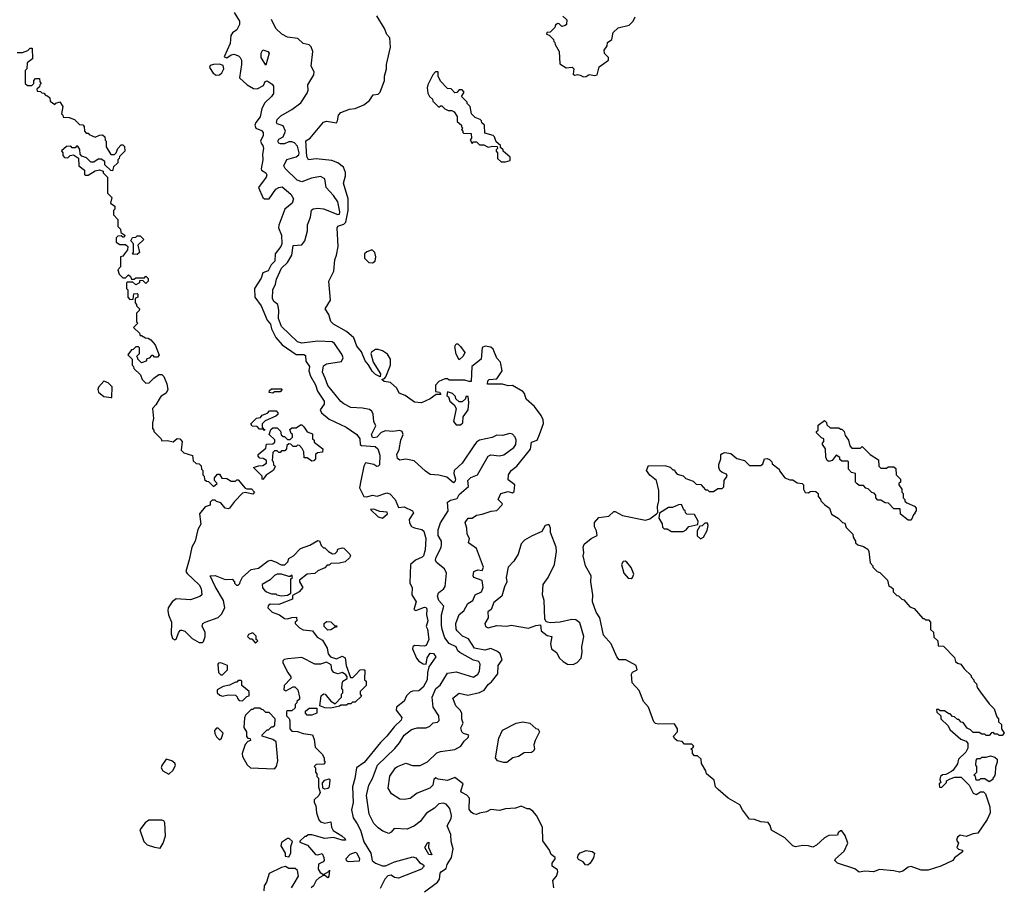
# Model space of a CAD drawing. Extents: x 1793424 to 1900092, y 321114 to 470632.
# Tile 144 of 256: x 1885111 to 1891930, y 372296 to 378296. Entities that reach past the tile are written whole.
import ezdxf

# ---------------------------------------------------------------- set-up
doc = ezdxf.new("R2010")
doc.units = 0

msp = doc.modelspace()

# ---------------------------------------------------------------- linework, layer by layer
at = {"layer": '0CON05XD'}
for points in [[(1886597.5, 378345), (1886633.3, 378285), (1886634, 378264), (1886615, 378225.7), (1886584.6, 378205.4), (1886573, 378187), (1886569.1, 378130.9), (1886528.3, 378038.3), (1886545, 378033.3), (1886575, 378053.3), (1886595, 378056.7), (1886626.1, 378046.1), (1886637.5, 378035), (1886646.7, 378015), (1886646.4, 377986.4), (1886633, 377893), (1886687.5, 377845), (1886730.5, 377820.5), (1886755, 377817.1), (1886799.8, 377840.2), (1886812.1, 377867.9), (1886825, 377873.3), (1886860.8, 377850.8), (1886870, 377835), (1886868, 377785), (1886855, 377763.8), (1886810, 377720), (1886788.9, 377681.1), (1886777.1, 377622.9), (1886747.8, 377585), (1886740, 377565), (1886745.7, 377545), (1886785, 377528.1), (1886797.3, 377515), (1886796.4, 377495), (1886780, 377455), (1886785, 377436.7), (1886795.8, 377425), (1886800, 377405), (1886793.1, 377365), (1886795.7, 377325), (1886783.9, 377263.9), (1886786.7, 377255), (1886816.6, 377236.6), (1886823, 377223), (1886818.9, 377205), (1886766, 377135), (1886794.5, 377064.5), (1886807.5, 377055), (1886838.8, 377055), (1886885, 377122.5), (1886905, 377134.3), (1886928, 377138), (1886989.1, 377089.1), (1887008.5, 377055), (1886997.9, 377025), (1886946.6, 376983.4), (1886905.9, 376874.1), (1886904.2, 376855), (1886925.4, 376805.4), (1886927.9, 376745), (1886919.1, 376725), (1886880, 376675), (1886877.3, 376625), (1886851.9, 376598.1), (1886832, 376558), (1886795, 376542.5), (1886782.6, 376507.4), (1886736.5, 376435), (1886740, 376375), (1886784.5, 376315), (1886826.3, 376216.3), (1886847.6, 376187.6), (1886854.8, 376154.8), (1886886, 376096), (1886928.5, 376045), (1887025, 375978.1), (1887078.1, 375978.1), (1887090.5, 375970.5), (1887092, 375932), (1887117.7, 375895), (1887112.6, 375865), (1887125, 375827.5), (1887158.8, 375768.8), (1887174.6, 375725), (1887220.5, 375655), (1887220.6, 375635), (1887193.1, 375595), (1887201.9, 375575), (1887255, 375529.2), (1887371.4, 375475), (1887445, 375423.8), (1887465.8, 375395), (1887470, 375355), (1887478, 375348), (1887572.1, 375342.1), (1887592.5, 375325), (1887605, 375280), (1887604.2, 375215), (1887595, 375204.4), (1887585, 375203.1), (1887565, 375216.2), (1887505, 375227.5), (1887494.3, 375205.7), (1887474, 375104), (1887464.2, 375055), (1887495, 374993.8), (1887515, 374992.5), (1887555, 375004), (1887587.1, 374997.1), (1887655, 375021.1), (1887675, 375012.9), (1887712.2, 374975), (1887735, 374917.5), (1887775, 374923.3), (1887832, 374895), (1887837.5, 374882.5), (1887808.7, 374835), (1887811.7, 374811.7), (1887825, 374788), (1887845, 374777.5), (1887897.3, 374767.3), (1887910, 374755), (1887924.1, 374704.1), (1887920, 374625), (1887907.1, 374585), (1887897.5, 374575), (1887852.5, 374555), (1887817.5, 374525), (1887812.5, 374395), (1887828.4, 374365), (1887827.1, 374315), (1887856.5, 374265), (1887841.7, 374211.7), (1887855, 374206.2), (1887915, 374229.2), (1887925.5, 374225.5), (1887931.4, 374215), (1887928, 374175), (1887938.6, 374135), (1887926.7, 374095), (1887936.6, 374076.6), (1887945.8, 374005), (1887926.1, 373963.9), (1887915, 373957.5), (1887845, 373963.3), (1887833.3, 373955), (1887830.7, 373940.7), (1887860, 373875), (1887875.7, 373855), (1887905, 373835.6), (1887925.9, 373834.1), (1887933.1, 373876.9), (1887955, 373910), (1887976.7, 373906.7), (1887992.5, 373885), (1887944.2, 373815.8), (1887934.7, 373775.3), (1887932.9, 373725), (1887904.4, 373675), (1887875, 373650), (1887832.6, 373647.4), (1887815, 373640), (1887791.1, 373615), (1887773.4, 373576.6), (1887720, 373535), (1887718.8, 373515), (1887758, 373465), (1887754.3, 373445), (1887707.6, 373402.4), (1887655, 373334.2), (1887609.1, 373290.9), (1887496.9, 373153.1), (1887444.2, 373115), (1887432.3, 373042.3), (1887415.5, 372984.5), (1887421.8, 372875), (1887410, 372825), (1887420, 372770), (1887447.3, 372727.3)], [(1887225.8, 375814.2), (1887207.9, 375855), (1887215, 375899.2), (1887235, 375914.4), (1887340, 375930), (1887351.1, 375955), (1887345.7, 375975), (1887292.5, 376055), (1887275.4, 376065.4), (1887175, 376070), (1887065, 376055.5), (1887035.3, 376065.3), (1886925, 376172.5), (1886902.9, 376227.1), (1886906.4, 376285), (1886898.1, 376325), (1886871.5, 376345), (1886863.2, 376365), (1886864.3, 376425), (1886884, 376465), (1886890.4, 376499.6), (1886924.6, 376575), (1886966.7, 376615), (1886995.6, 376665), (1887005, 376732.5), (1887065, 376737.5), (1887086.2, 376765), (1887104, 376835), (1887103.9, 376876.1), (1887125, 376930), (1887132.5, 376977.5), (1887143.2, 376986.8), (1887175, 376992.2), (1887215, 376986), (1887315, 376947.3), (1887325, 376950), (1887328.8, 376965), (1887315, 377034), (1887285, 377078.1), (1887234.3, 377135), (1887223.8, 377195), (1887195, 377210.6), (1887131.1, 377198.9), (1887065, 377173.6), (1887033.1, 377185), (1886949.5, 377265), (1886940.4, 377285), (1886961.2, 377328.8), (1887025, 377346.7), (1887045, 377360), (1887046.7, 377375), (1887035, 377421.2), (1887015, 377442.9), (1886995, 377450.4), (1886975, 377450), (1886945, 377437.5), (1886917.3, 377437.3), (1886905, 377441.2), (1886900, 377455), (1886905, 377470), (1886935.3, 377484.7), (1886952.5, 377525), (1886935, 377562), (1886893.8, 377575), (1886888.8, 377585), (1886894, 377605), (1886919.5, 377630.5), (1886995, 377673.3), (1887059.1, 377720.9), (1887101.7, 377788.3), (1887108.3, 377808.3), (1887106.7, 377845), (1887121.2, 377868.8), (1887147.3, 377915), (1887150.8, 377935), (1887129.1, 377975), (1887141.8, 378075), (1887128.9, 378108.9), (1887115, 378121.9), (1887075, 378132), (1887037.5, 378165), (1886965, 378176), (1886927, 378197), (1886886, 378235), (1886855, 378297.5)], [(1888810, 372285), (1888803, 372337), (1888830, 372365), (1888837.5, 372395), (1888835, 372410), (1888800, 372435), (1888800, 372455), (1888820, 372485), (1888820, 372495), (1888792.5, 372515), (1888780, 372545), (1888735, 372610), (1888732.5, 372705), (1888690, 372785), (1888665, 372816.7), (1888641.7, 372831.7), (1888625, 372832.5), (1888585, 372850), (1888543.8, 372836.2), (1888475, 372832), (1888435, 372821.2), (1888375, 372826.7), (1888345, 372811.2), (1888295, 372802.5), (1888275, 372792.5), (1888255, 372796.7), (1888238.3, 372808.3), (1888225, 372830), (1888225.7, 372905.7), (1888207.7, 372927.7), (1888174.2, 372944.2), (1888167.5, 372955), (1888182.5, 373005), (1888125, 373050), (1888075, 373027.5), (1888008.3, 373038.3), (1887992.5, 373047.5), (1887980, 373035), (1887972.5, 372995), (1887952.5, 372975), (1887865, 372940), (1887815, 372904.2), (1887775, 372896.2), (1887745, 372898.8), (1887686.1, 372936.1), (1887664.2, 372974.2), (1887675, 373057.5), (1887713.8, 373115), (1887726.7, 373125), (1887785, 373148.8), (1887831.7, 373131.7), (1887885, 373133.3), (1887935, 373156.7), (1887999.3, 373220.7), (1888025, 373230), (1888125, 373243.8), (1888167.5, 373265), (1888189.5, 373300.5), (1888217.5, 373325), (1888221.7, 373341.7), (1888185, 373353.8), (1888172.5, 373365), (1888167, 373393), (1888182.5, 373425), (1888173.9, 373453.9), (1888172.5, 373495), (1888162.5, 373515), (1888131.2, 373545), (1888111.7, 373598.3), (1888155, 373633.3), (1888215, 373620), (1888295, 373638.6), (1888326.9, 373653.1), (1888355, 373694), (1888378.9, 373711.1), (1888423.2, 373766.8), (1888426, 373825), (1888452.3, 373865), (1888438.9, 373905), (1888420.5, 373920.5), (1888375, 373941.5), (1888331.8, 373931.8), (1888261.9, 373945), (1888220, 374010), (1888178.5, 374028.5), (1888140, 374065), (1888134.3, 374075.7), (1888132.5, 374115), (1888155, 374176.7), (1888186.4, 374203.6), (1888215.6, 374254.4), (1888248.8, 374275), (1888265, 374313.8), (1888308.8, 374335), (1888320, 374365), (1888313.9, 374413.9), (1888256.2, 374435), (1888251.5, 374445), (1888256.2, 374475), (1888285, 374487.1), (1888315, 374483.3), (1888323.8, 374505), (1888274, 374635), (1888220, 374675), (1888226.7, 374705), (1888210, 374735), (1888208.8, 374775), (1888196.7, 374815), (1888216.1, 374843.9), (1888245, 374844), (1888275, 374865.6), (1888315, 374872), (1888375.8, 374894.2), (1888415, 374898.8), (1888451.2, 374935), (1888453.8, 374945), (1888426, 374975), (1888442.5, 375015), (1888495, 375030), (1888525, 375020), (1888535, 375030), (1888540, 375075), (1888495, 375110), (1888496.2, 375145), (1888515, 375173.8), (1888553.3, 375205), (1888648.3, 375321.7), (1888655, 375370), (1888696.1, 375383.9), (1888710, 375425), (1888739.3, 375500.7), (1888736.4, 375526.4), (1888723.3, 375555), (1888677.1, 375617.1), (1888617.7, 375667.7), (1888607.7, 375707.7), (1888595, 375722.5), (1888523, 375763), (1888495, 375761.2), (1888455, 375772.5), (1888351.7, 375771.7), (1888352.5, 375795), (1888362.5, 375805), (1888415, 375810), (1888452.5, 375865), (1888440, 375925), (1888415, 375952.5), (1888391.2, 376015), (1888375, 376028), (1888335, 376036.7), (1888313.8, 376026.2), (1888306.7, 375945), (1888242.5, 375895), (1888238.3, 375791.7), (1888225, 375790), (1888195, 375800), (1888085, 375800), (1888075, 375810), (1888055, 375810), (1888015, 375790), (1887990, 375765), (1887991.7, 375721.7), (1888018.3, 375718.3), (1888028.3, 375701.7), (1887995, 375700), (1887955, 375670), (1887894.2, 375644.2), (1887845, 375648.6), (1887781.2, 375695), (1887739.2, 375709.2), (1887722, 375745), (1887680, 375785), (1887635, 375790), (1887620, 375805), (1887638.3, 375811.7), (1887647, 375823), (1887680, 375905), (1887680, 375945), (1887659.3, 375979.3), (1887625, 376002.5), (1887595, 376012.5), (1887575, 376012.5), (1887547.5, 375995), (1887543.9, 375983.9), (1887560, 375925), (1887610, 375845), (1887607.5, 375822.5), (1887575, 375840), (1887552.7, 375862.7), (1887527.5, 375907.5), (1887502.9, 375935), (1887477.6, 375997.6), (1887446.9, 376035), (1887425, 376092.9), (1887375, 376137.5), (1887285, 376187.5), (1887265, 376207.5), (1887253.3, 376255), (1887226, 376295), (1887263.3, 376355), (1887252.5, 376485), (1887286, 376555), (1887294.2, 376634.2), (1887306.1, 376666.1), (1887316, 376725), (1887310, 376855), (1887315, 376866), (1887355, 376880.6), (1887370.9, 376895), (1887385.8, 376975), (1887387.1, 377055), (1887352.9, 377165), (1887368, 377215), (1887368.1, 377238.1), (1887354.2, 377274.2), (1887315, 377304.3), (1887272.4, 377322.4), (1887165, 377333.8), (1887112.5, 377325), (1887100, 377350), (1887092, 377458), (1887123.9, 377476.1), (1887215, 377586.2), (1887235, 377594), (1887305, 377582.5), (1887313.3, 377596.7), (1887320, 377635), (1887336.4, 377653.6), (1887395, 377676.2), (1887435, 377681.2), (1887493.9, 377706.1), (1887533, 377737), (1887560, 377775), (1887595, 377780), (1887606.7, 377795), (1887636.7, 377875), (1887637.5, 377905), (1887652.5, 377955), (1887652.5, 377985), (1887680, 378105), (1887675, 378170), (1887653.9, 378193.9), (1887636.7, 378235), (1887585, 378322.5)], [(1888871.7, 378321.7), (1888900, 378295), (1888897, 378263), (1888890, 378255), (1888865, 378250), (1888848.3, 378268.3), (1888835, 378270), (1888821.7, 378258.3), (1888818.3, 378241.7), (1888785, 378210), (1888761.7, 378208.3), (1888760, 378195), (1888778.3, 378188.3), (1888808.3, 378158.3), (1888810, 378145), (1888818.3, 378138.3), (1888820, 378125), (1888847.5, 378075), (1888851.7, 377991.7), (1888895, 377962.5), (1888937, 377967), (1888950, 377955), (1888945, 377920), (1888955, 377912.5), (1888975, 377917.5), (1888991.7, 377911.7), (1889015, 377900)], [(1889015, 377900), (1889035, 377902.5), (1889055, 377917.5), (1889095, 377910), (1889110, 377915), (1889125, 377970), (1889190, 378015), (1889190, 378035), (1889161.7, 378061.7), (1889160, 378085), (1889180, 378115), (1889181.7, 378138.3), (1889211.7, 378158.3), (1889221.7, 378208.3), (1889255, 378240), (1889331.7, 378258.3), (1889360, 378285), (1889373, 378317)], [(1885095, 378070), (1885131.7, 378068.3), (1885167, 378083), (1885185, 378100), (1885198.3, 378098.3), (1885200, 378025), (1885163, 377997), (1885160, 377955), (1885150, 377945), (1885150, 377855), (1885165, 377840), (1885195, 377840), (1885210, 377855), (1885210, 377875), (1885221.7, 377888.3), (1885248.3, 377888.3), (1885250, 377865), (1885260, 377855), (1885250, 377845), (1885248.3, 377831.7), (1885230, 377815), (1885231.7, 377801.7), (1885255, 377800), (1885265, 377790), (1885278.3, 377788.3), (1885291.7, 377771.7), (1885305, 377770), (1885320, 377755), (1885321.7, 377731.7), (1885355, 377710), (1885361.7, 377718.3), (1885388.3, 377728.3), (1885410, 377695), (1885400, 377645), (1885410, 377635), (1885411.7, 377621.7), (1885455, 377620), (1885490, 377605), (1885525, 377570), (1885548.3, 377568.3), (1885557, 377557), (1885560, 377525), (1885571.7, 377511.7), (1885585, 377510), (1885591.7, 377501.7), (1885635, 377482.5), (1885663, 377497), (1885685, 377500), (1885700, 377485), (1885703, 377463), (1885710, 377455), (1885710, 377415), (1885741.7, 377361.7), (1885768.3, 377361.7), (1885780, 377375), (1885790, 377405), (1885815, 377430), (1885825, 377430), (1885838.3, 377418.3), (1885840, 377385), (1885801.7, 377348.3), (1885800, 377335), (1885790, 377325), (1885790, 377305), (1885761.7, 377278.3), (1885755, 377250), (1885741.7, 377251.7), (1885701.7, 377291.7), (1885700, 377315), (1885675, 377330), (1885655, 377330), (1885625, 377310), (1885605, 377310), (1885575, 377340), (1885541.7, 377351.7), (1885530, 377365), (1885527, 377397), (1885515, 377420), (1885505, 377420), (1885495, 377410), (1885475, 377410), (1885465, 377420), (1885435, 377417.5), (1885401.7, 377388.3), (1885410, 377375), (1885410, 377355), (1885421.7, 377341.7), (1885445, 377340), (1885460, 377355), (1885485, 377360), (1885518.3, 377338.3), (1885520, 377285), (1885560, 377255), (1885560, 377225), (1885565, 377220), (1885585, 377220), (1885635, 377250), (1885665, 377257.5), (1885688.3, 377248.3), (1885690, 377235), (1885720, 377205), (1885720, 377095), (1885750, 377065), (1885740, 377025), (1885770, 377005), (1885770, 376985), (1885760, 376975), (1885760, 376945), (1885791.7, 376911.7), (1885790, 376865), (1885810, 376845), (1885811.7, 376821.7), (1885840, 376805), (1885835, 376790), (1885825, 376790), (1885815, 376800), (1885791.7, 376798.3), (1885780, 376785), (1885780, 376755), (1885805, 376740), (1885845, 376740), (1885860, 376725), (1885857, 376703), (1885837.5, 376675), (1885825, 376660), (1885810, 376655), (1885810, 376585), (1885790, 376565), (1885800, 376535), (1885825, 376510), (1885845, 376510), (1885865, 376530), (1885878.3, 376518.3), (1885885, 376500), (1885905, 376500), (1885915, 376510), (1885975, 376510), (1885985, 376520), (1886000, 376505), (1886000, 376485), (1885985, 376470), (1885965, 376490), (1885941.7, 376488.3), (1885940, 376475), (1885915, 376460), (1885895, 376480), (1885855, 376480), (1885850, 376475), (1885850, 376435), (1885860, 376425), (1885860, 376375), (1885875, 376360), (1885898.3, 376361.7), (1885901.7, 376398.3), (1885925, 376400), (1885930, 376395), (1885930, 376375), (1885910, 376365), (1885910, 376335), (1885920, 376325), (1885920, 376315), (1885940, 376295), (1885938.3, 376281.7), (1885920, 376265), (1885920, 376205), (1885930, 376195), (1885900, 376165), (1885940, 376125), (1885945, 376110), (1885955, 376110), (1885983, 376093), (1886001.7, 376091.7), (1886020, 376080), (1886050, 376045), (1886077.5, 375972.5), (1886065, 375960), (1886045, 375960), (1886035, 375970), (1886025, 375970), (1886008.3, 375951.7), (1885991.7, 375948.3), (1885988.3, 375931.7), (1885955, 375920), (1885930, 375945), (1885930, 375955), (1885920, 375965), (1885940, 375985), (1885940, 376025), (1885935, 376030), (1885915, 376030), (1885898.3, 376011.7), (1885885, 376010), (1885860, 375975), (1885890, 375945), (1885890, 375905), (1885900, 375895), (1885901.7, 375881.7), (1885948.3, 375838.3), (1885960, 375805), (1885985, 375780), (1886008.3, 375781.7), (1886040, 375815), (1886075, 375840), (1886095, 375840), (1886110, 375825), (1886130, 375775), (1886137.5, 375735), (1886125, 375710), (1886090.7, 375689.3), (1886085, 375680), (1886055, 375630), (1886030, 375605), (1886037.5, 375535), (1886030, 375505), (1886030, 375465), (1886040, 375455), (1886040, 375445), (1886090, 375395), (1886095, 375380), (1886135, 375382.5), (1886175, 375372.5), (1886203, 375397), (1886220, 375395), (1886237.5, 375375), (1886230, 375315), (1886248.3, 375298.3), (1886308.3, 375278.3), (1886311.7, 375241.7), (1886333.3, 375223.3), (1886355, 375220), (1886367, 375207), (1886370, 375185), (1886380, 375175), (1886380, 375145), (1886390, 375135), (1886391.7, 375111.7), (1886405, 375100), (1886418.3, 375098.3), (1886453, 375063), (1886480, 375085), (1886460, 375105), (1886460, 375125), (1886481.7, 375148.3), (1886495, 375150), (1886511.7, 375121.7), (1886545, 375120), (1886575, 375100), (1886605, 375100), (1886615, 375110), (1886625, 375110), (1886673.6, 375053.6), (1886685, 375047.5), (1886717, 375047), (1886736.7, 375025), (1886725, 375010), (1886675, 375022.5), (1886655, 375017.5), (1886600, 374960), (1886565, 374913.3), (1886555, 374908.8), (1886533.3, 374915), (1886505, 374950), (1886475, 374960), (1886465, 374970), (1886445, 374970), (1886430, 374955), (1886430, 374935), (1886395, 374922.5), (1886357.5, 374875), (1886366.4, 374803.6), (1886344, 374766), (1886325.6, 374685), (1886302.9, 374645), (1886286.1, 374556.1), (1886262, 374475), (1886270.5, 374460.5), (1886353.9, 374383.9), (1886368.3, 374358.3), (1886372.5, 374315), (1886358.3, 374301.7), (1886295, 374280), (1886195, 374286.7), (1886166.7, 374265), (1886140, 374225), (1886136.2, 374205), (1886141.2, 374175), (1886163.3, 374125), (1886160, 374045), (1886170.7, 374010.7), (1886185, 374002.5), (1886195, 374007.5), (1886214.3, 374055.7), (1886225, 374068.8), (1886235, 374070), (1886255, 374061.2), (1886305, 374011.2), (1886355, 373983.3), (1886377, 373983), (1886385, 373990), (1886396.7, 374025), (1886396.2, 374055), (1886376, 374095), (1886380, 374115), (1886395, 374125.8), (1886485, 374156.7), (1886508.8, 374181.2), (1886532.5, 374225), (1886523.3, 374275), (1886465, 374372.5), (1886430, 374445), (1886465, 374447.5), (1886535, 374420), (1886581.7, 374421.7), (1886600, 374405), (1886600, 374395), (1886611.7, 374381.7), (1886625, 374380), (1886637, 374393), (1886637.5, 374405), (1886655, 374436.7), (1886715, 374488.8), (1886765, 374498.8), (1886831.7, 374548.3), (1886850, 374555), (1886883.3, 374543.3), (1886922, 374522), (1886947.7, 374522.3), (1886968.6, 374541.4), (1886975, 374566), (1887006.9, 374583.1), (1887055, 374635.7), (1887121.7, 374658.3), (1887175, 374690), (1887188.3, 374688.3), (1887200, 374655), (1887215, 374640), (1887225, 374640), (1887250, 374615), (1887278.3, 374598.3), (1887295, 374600), (1887310, 374615), (1887315, 374630), (1887345, 374640), (1887356.4, 374636.4), (1887397.5, 374595), (1887402.5, 374585), (1887395, 374570), (1887365, 374542.5), (1887325, 374532.5), (1887265, 374530), (1887255, 374520), (1887241.7, 374518.3), (1887225, 374500), (1887175, 374480), (1887155, 374462.5), (1887103, 374457), (1887050, 374415), (1887050, 374405), (1887072.5, 374365), (1887046.4, 374333.6), (1887001.7, 374308.3), (1887000, 374285), (1886905, 374246.7), (1886845, 374250), (1886831.7, 374238.3), (1886830, 374225), (1886860, 374195), (1886910, 374175), (1886945, 374150), (1886965, 374147.5), (1886995, 374157.5), (1887028.3, 374158.3), (1887030, 374135), (1887020, 374125), (1887020, 374115), (1887050, 374085), (1887075, 374072.5), (1887140, 374065), (1887170.7, 374020.7), (1887209.3, 373999.3), (1887240, 373945), (1887247.5, 373905), (1887263.6, 373883.6), (1887305, 373871.2), (1887345, 373888.8), (1887365, 373877.5), (1887372, 373825), (1887401.7, 373741.7), (1887418.3, 373741.7), (1887438.3, 373761.7)], [(1886815, 377982.5), (1886783.6, 378033.6), (1886783.8, 378065), (1886795, 378087.5), (1886830, 378075), (1886838.8, 378065), (1886815, 377982.5)], [(1886473, 377913), (1886495, 377914.2), (1886511.7, 377928.3), (1886524, 377955), (1886520, 377980), (1886495, 377988), (1886453, 377987), (1886430, 377980), (1886426.2, 377965), (1886452, 377925), (1886473, 377913)], [(1888475, 377312.5), (1888508.3, 377321.7), (1888507.5, 377345), (1888460, 377385), (1888460, 377395), (1888441.7, 377411.7), (1888440, 377425), (1888411.7, 377451.7), (1888400, 377485), (1888390, 377495), (1888331.7, 377511.7), (1888330, 377565), (1888311.7, 377581.7), (1888310, 377595), (1888300, 377605), (1888265, 377620), (1888240, 377645), (1888230, 377695), (1888210, 377715), (1888210, 377725), (1888170, 377765), (1888190, 377795), (1888175, 377810), (1888155, 377810), (1888138.3, 377791.7), (1888125, 377790), (1888098.3, 377818.3), (1888075, 377820), (1888025, 377870), (1888010, 377905), (1888010, 377935), (1887990, 377935), (1887972.5, 377915), (1887937.5, 377845), (1887933.3, 377825), (1887938.3, 377788.3), (1887950, 377765), (1887970, 377745), (1887971.7, 377731.7), (1888015, 377690), (1888025, 377700), (1888035, 377700), (1888055, 377680), (1888078.3, 377668.3), (1888105, 377667.5), (1888119.3, 377659.3), (1888140, 377625), (1888141.7, 377591.7), (1888170, 377565), (1888170, 377555), (1888180, 377545), (1888170, 377535), (1888180, 377525), (1888180, 377515), (1888185, 377510), (1888238.3, 377508.3), (1888240, 377475), (1888230, 377465), (1888245, 377440), (1888255, 377450), (1888275, 377450), (1888295, 377430), (1888325, 377430), (1888355, 377412.5), (1888385, 377420), (1888418.3, 377418.3), (1888420, 377405), (1888410, 377395), (1888410, 377385), (1888420, 377375), (1888420, 377335), (1888445, 377312.5), (1888475, 377312.5)], [(1885925, 376670), (1885893, 376673), (1885900, 376685), (1885900, 376745), (1885880, 376765), (1885893, 376787), (1885915, 376790), (1885925, 376800), (1885945, 376800), (1885970, 376775), (1885930, 376735), (1885940, 376685), (1885925, 376670)], [(1887555, 376612.5), (1887572.5, 376625), (1887576.7, 376655), (1887570, 376685), (1887555, 376700), (1887545, 376700), (1887515, 376690), (1887500, 376675), (1887500, 376645), (1887530, 376615), (1887555, 376612.5)], [(1888155, 375940), (1888135, 375980), (1888123.9, 376033.9), (1888135, 376052.5), (1888145, 376052.5), (1888165, 376032.5), (1888193, 375993), (1888183.6, 375966.4), (1888155, 375940)], [(1885750, 375680), (1885752.5, 375755), (1885725, 375782.5), (1885695, 375792.5), (1885657.6, 375752.4), (1885652.9, 375735), (1885656.4, 375716.4), (1885695, 375688.1), (1885745, 375680), (1885750, 375680)], [(1887913.6, 372256.4), (1888005.2, 372324.8), (1888017.7, 372345), (1888024.2, 372385.8), (1888032, 372398), (1888065, 372420), (1888072.2, 372447.8), (1888101.8, 372495), (1888113.3, 372555), (1888100, 372605), (1888096.4, 372655), (1888071.1, 372715), (1888100.5, 372765), (1888102.1, 372785), (1888089.4, 372835), (1888064.4, 372864.4), (1888045, 372872), (1888015, 372865.8), (1887983.8, 372836.2), (1887928.9, 372801.1), (1887885, 372744.2), (1887845, 372714.2), (1887795, 372692), (1887705, 372695.7), (1887685, 372670), (1887668.3, 372661.7), (1887627.3, 372677.3), (1887595, 372700), (1887565, 372731.2), (1887531.1, 372795), (1887512.5, 372925), (1887528.9, 372995), (1887555, 373042), (1887590, 373135), (1887709.9, 373250.1), (1887740.7, 373289.3), (1887775, 373342.9), (1887825, 373381.9), (1887865, 373393.5), (1887926.6, 373393.4), (1887952, 373405), (1887975, 373427.5), (1888005, 373433.3), (1888016.1, 373443.9), (1888014, 373475), (1887975.6, 373535), (1887966.7, 373605), (1887992.5, 373665), (1888022.1, 373687.9), (1888075, 373772), (1888135, 373781.2), (1888255, 373742.9), (1888285, 373763.6), (1888294.6, 373785), (1888299.4, 373835), (1888291.5, 373851.5), (1888255, 373860.4), (1888159.2, 373915), (1888146.4, 373926.4), (1888133.5, 373955), (1888086.7, 373976.7), (1888056.2, 374016.2), (1888036.5, 374075), (1888032.7, 374105), (1888032.3, 374175), (1888049.2, 374235), (1888015, 374274.2), (1888004.4, 374305), (1888012.4, 374327.6), (1888025, 374339.2), (1888046.1, 374353.9), (1888058, 374372), (1888067.5, 374465), (1888054.3, 374494.3), (1887998.8, 374538.8), (1887991.4, 374555), (1887995.6, 374575), (1888029.1, 374640.9), (1888033.5, 374665), (1888032.2, 374685), (1888009.4, 374725), (1888009.5, 374765), (1888025, 374812), (1888077.5, 374895), (1888074, 374955), (1888095, 374969.2), (1888140, 374980), (1888155, 375008.8), (1888220, 375065), (1888213.9, 375106.1), (1888235, 375127.2), (1888281.9, 375145), (1888355.7, 375274.3), (1888375, 375282.9), (1888435, 375277.3), (1888465, 375283.2), (1888534, 375335), (1888547.5, 375355), (1888548.6, 375385), (1888542, 375405), (1888525, 375426), (1888505, 375430), (1888455, 375416.7), (1888415, 375418.8), (1888383.6, 375403.6), (1888295, 375384), (1888275, 375370), (1888256, 375345), (1888175, 375226), (1888120, 375175), (1888117.5, 375155), (1888129.4, 375115), (1888125, 375097.5), (1888115, 375090), (1888069.7, 375129.7), (1888013.4, 375143.4), (1887955, 375147.8), (1887920.7, 375170.7), (1887842.4, 375242.4), (1887785, 375254), (1887745, 375246.2), (1887727.7, 375257.7), (1887722.5, 375285), (1887738.8, 375321.2), (1887751.2, 375385), (1887767.5, 375425), (1887760, 375445), (1887745, 375452.5), (1887695, 375446), (1887645, 375450), (1887615, 375438), (1887585, 375404.6), (1887565, 375400), (1887555, 375404.4), (1887548.1, 375425), (1887577.5, 375485), (1887563.3, 375515), (1887558.8, 375565), (1887550, 375585), (1887535, 375596.2), (1887485.9, 375605.9), (1887405, 375611.2), (1887355, 375636.2), (1887335, 375652), (1887245, 375764.2), (1887225.8, 375814.2)], [(1886865, 375710), (1886840, 375715), (1886841.7, 375728.3), (1886855, 375740), (1886925, 375740), (1886930, 375735), (1886915, 375720), (1886875, 375720), (1886865, 375710)], [(1888165, 375490), (1888180, 375505), (1888183, 375547), (1888216.2, 375595), (1888222.5, 375645), (1888217, 375687), (1888201.7, 375688.3), (1888198.3, 375671.7), (1888175, 375650), (1888155, 375650), (1888131.7, 375671.7), (1888128.3, 375688.3), (1888108.3, 375708.3), (1888075, 375720), (1888070, 375695), (1888080, 375685), (1888090, 375655), (1888119.3, 375629.3), (1888133, 375603), (1888116.7, 375515), (1888135, 375490), (1888165, 375490)], [(1886805, 375450), (1886800, 375460), (1886771.7, 375461.7), (1886755, 375480), (1886721.7, 375481.7), (1886711.7, 375498.3), (1886751.7, 375538.3), (1886778.3, 375541.7), (1886791.7, 375558.3), (1886828.3, 375571.7), (1886841.7, 375588.3), (1886887, 375587), (1886900, 375575), (1886898.3, 375561.7), (1886885, 375550), (1886811.7, 375518.3), (1886791.7, 375498.3), (1886790, 375475), (1886800, 375460), (1886808.3, 375458.3), (1886805, 375450)], [(1891285, 374830), (1891265, 374830), (1891211.7, 374871.7), (1891208.3, 374908.3), (1891165, 374910), (1891128.3, 374948.3), (1891105, 374950), (1891075, 374970), (1891055, 374970), (1891040, 374985), (1891040, 375005), (1891028.3, 375018.3), (1891011.7, 375021.7), (1890988.3, 375048.3), (1890971.7, 375051.7), (1890955, 375070), (1890925, 375070), (1890911.7, 375081.7), (1890900, 375095), (1890900, 375155), (1890871.7, 375161.7), (1890850, 375185), (1890850, 375235), (1890845, 375240), (1890805, 375240), (1890791.7, 375251.7), (1890790, 375265), (1890765, 375280), (1890737, 375243), (1890715, 375237.5), (1890702.5, 375245), (1890693, 375267), (1890692.5, 375325), (1890670, 375355), (1890670, 375365), (1890680, 375375), (1890680, 375395), (1890665, 375400), (1890630, 375435), (1890630, 375445), (1890640, 375455), (1890641.7, 375488.3), (1890685, 375520), (1890698.3, 375508.3), (1890701.7, 375491.7), (1890725, 375470), (1890785, 375470), (1890795, 375460), (1890805, 375460), (1890820, 375445), (1890828.3, 375418.3), (1890850, 375385), (1890860, 375345), (1890875, 375330), (1890935, 375330), (1890945, 375340), (1891000, 375285), (1891058.3, 375248.3), (1891060, 375205), (1891075, 375190), (1891115, 375190), (1891125, 375200), (1891165, 375200), (1891178.3, 375188.3), (1891180, 375145), (1891210, 375115), (1891210, 375095), (1891200, 375085), (1891200, 375075), (1891220, 375045), (1891220, 375025), (1891230, 375015), (1891230, 374985), (1891240, 374975), (1891241.7, 374961.7), (1891255, 374950), (1891308.3, 374928.3), (1891320, 374915), (1891320, 374895), (1891310, 374885), (1891310, 374875), (1891301.7, 374868.3), (1891285, 374830)], [(1886795, 375112.5), (1886790, 375115), (1886790, 375135), (1886730, 375195), (1886765, 375207.5), (1886795, 375210), (1886820, 375225), (1886820, 375245), (1886797, 375257), (1886775, 375260), (1886763, 375273), (1886762.5, 375285), (1886815, 375330), (1886821.7, 375358.3), (1886865, 375360), (1886878.3, 375371.7), (1886878.3, 375388.3), (1886840, 375425), (1886851.7, 375458.3), (1886865, 375470), (1886895, 375470), (1886918.3, 375448.3), (1886921.7, 375421.7), (1886935, 375410), (1886945, 375410), (1886965, 375390), (1886985, 375390), (1887000, 375405), (1887000, 375425), (1886991.7, 375431.7), (1886981.7, 375458.3), (1886995, 375470), (1887025, 375470), (1887055, 375490), (1887065, 375490), (1887078.3, 375478.3), (1887101.7, 375441.7), (1887138.3, 375428.3), (1887140, 375395), (1887150, 375385), (1887151.7, 375371.7), (1887210, 375325), (1887208.3, 375301.7), (1887173, 375297), (1887160, 375285), (1887160, 375255), (1887148.3, 375241.7), (1887135, 375240), (1887101.7, 375261.7), (1887081.7, 375261.7), (1887080, 375305), (1887068.3, 375328.3), (1887048.3, 375348.3), (1887035, 375350), (1887025, 375340), (1887005, 375340), (1886988.3, 375358.3), (1886975, 375360), (1886961.7, 375348.3), (1886960, 375325), (1886948.3, 375311.7), (1886925, 375310), (1886915, 375300), (1886905, 375300), (1886895, 375310), (1886875, 375310), (1886865, 375300), (1886860, 375245), (1886867, 375237), (1886870, 375215), (1886880, 375205), (1886877.5, 375195), (1886866.7, 375175), (1886818.3, 375141.7), (1886795, 375112.5)], [(1890925, 372392.5), (1890895, 372416.7), (1890775, 372456.7), (1890757.5, 372475), (1890760, 372485), (1890820.5, 372539.5), (1890846.2, 372595), (1890827.7, 372647.7), (1890805, 372680), (1890795, 372680), (1890780, 372665), (1890775, 372650), (1890715, 372647.5), (1890685, 372632.5), (1890629.3, 372580.7), (1890605, 372567.5), (1890575, 372576.7), (1890535, 372578.8), (1890485, 372570), (1890465, 372576), (1890410.6, 372630.6), (1890317.5, 372685), (1890307.7, 372717.7), (1890295, 372736.7), (1890245, 372741.2), (1890199.3, 372759.3), (1890165, 372760), (1890116.7, 372825), (1890099.3, 372859.3), (1890017.5, 372905), (1889947.5, 372965), (1889930, 372985), (1889921.2, 373031.2), (1889866.7, 373075), (1889862.5, 373095), (1889832.5, 373145), (1889830, 373175), (1889805, 373200), (1889785, 373200), (1889770, 373215), (1889770, 373235), (1889760, 373245), (1889775, 373260), (1889780, 373265), (1889765, 373280), (1889715, 373280), (1889698.3, 373298.3), (1889665, 373302.5), (1889645, 373320), (1889640, 373335), (1889667.5, 373365), (1889667, 373387), (1889645, 373420), (1889535, 373417.5), (1889515, 373422.5), (1889503.6, 373433.6), (1889466.7, 373535), (1889432.5, 373575), (1889400.7, 373650.7), (1889353.3, 373705), (1889347.5, 373765), (1889355, 373777.5), (1889387.5, 373795), (1889380, 373825), (1889310, 373865), (1889262.5, 373865), (1889246.7, 373885), (1889207.5, 373975), (1889153.3, 374035), (1889128.8, 374155), (1889104, 374195), (1889077.5, 374265), (1889080, 374315), (1889067.5, 374405), (1889070, 374445), (1889030, 374515), (1889012.5, 374585), (1889017.5, 374605), (1889013, 374643), (1889020, 374665), (1889070, 374705), (1889110, 374725), (1889107, 374757), (1889092.5, 374785), (1889092.5, 374815), (1889121.7, 374848.3), (1889191.7, 374858.3), (1889225, 374890), (1889235, 374890), (1889285, 374863.3), (1889445, 374831.2), (1889475, 374840), (1889522.5, 374875), (1889530, 374885), (1889527.5, 374925), (1889536.7, 374965), (1889536.4, 375036.4), (1889522.5, 375105), (1889475, 375142.5), (1889452.5, 375175), (1889465, 375210), (1889585, 375207.5), (1889617, 375197), (1889635, 375180), (1889645, 375180), (1889650, 375165), (1889665, 375150), (1889707, 375137), (1889725, 375120), (1889775, 375100), (1889795, 375080), (1889828.3, 375078.3), (1889861.7, 375041.7), (1889875, 375040), (1889885, 375030), (1889915, 375030), (1889945, 375050), (1889975, 375050), (1889988.3, 375061.7), (1889990, 375105), (1890010, 375135), (1890005, 375150), (1889975, 375160), (1889960, 375175), (1889952.5, 375195), (1889953, 375217), (1889967.5, 375255), (1889967.5, 375285), (1889975, 375292.5), (1889995, 375300), (1890035, 375292.5), (1890078.3, 375258.3), (1890130, 375245), (1890165, 375210), (1890245, 375210), (1890258.3, 375221.7), (1890270, 375255), (1890287, 375257), (1890305, 375250), (1890320, 375235), (1890321.7, 375221.7), (1890370, 375185), (1890373, 375173), (1890410, 375125), (1890445, 375110), (1890465, 375110), (1890495, 375090), (1890530, 375085), (1890540, 375075), (1890540, 375045), (1890551.7, 375021.7), (1890575, 375020), (1890585, 375030), (1890605, 375032.5), (1890625, 375030), (1890640, 375015), (1890640, 374995), (1890657, 374977), (1890660, 374965), (1890687, 374937), (1890720, 374915), (1890733.6, 374873.6), (1890780, 374845), (1890810, 374815), (1890825, 374810), (1890835, 374780), (1890880, 374735), (1890883, 374713), (1890900, 374685), (1890900, 374675), (1890915, 374660), (1890955, 374647.5), (1890985, 374630), (1890992.5, 374615), (1891000, 374535), (1891020, 374515), (1891020, 374505), (1891050, 374475), (1891068.3, 374468.3), (1891120, 374415), (1891130, 374375), (1891145, 374370), (1891160, 374355), (1891160, 374335), (1891185, 374310), (1891197, 374307), (1891220, 374285), (1891235, 374280), (1891275, 374230), (1891305, 374220), (1891365, 374150), (1891375, 374150), (1891385, 374140), (1891405, 374140), (1891420, 374125), (1891420, 374075), (1891440, 374055), (1891441.7, 374021.7), (1891470, 373995), (1891471.7, 373961.7), (1891508.3, 373958.3), (1891585, 373880), (1891591.7, 373851.7), (1891605, 373840), (1891630, 373835), (1891651.7, 373801.7), (1891700, 373755), (1891700, 373745), (1891720, 373725), (1891720, 373715), (1891737, 373697), (1891743, 373673), (1891765, 373640), (1891825, 373560), (1891860, 373525), (1891878.3, 373468.3), (1891890, 373455), (1891890, 373435), (1891910, 373415), (1891910, 373385), (1891930, 373355), (1891915, 373340), (1891895, 373340), (1891885, 373350), (1891865, 373350), (1891855, 373360), (1891841.7, 373358.3), (1891825, 373340), (1891805, 373340), (1891795, 373350), (1891775, 373350), (1891755, 373360), (1891715, 373360), (1891695, 373380), (1891671.7, 373391.7), (1891645, 373430), (1891631.7, 373431.7), (1891615, 373450), (1891605, 373450), (1891585, 373470), (1891571.7, 373471.7), (1891555, 373490), (1891545, 373490), (1891515, 373510), (1891485, 373510), (1891475, 373520), (1891460, 373520), (1891461.7, 373501.7), (1891490, 373475), (1891490, 373455), (1891539.3, 373409.3), (1891555, 373380), (1891630, 373315), (1891665, 373300), (1891677.5, 373285), (1891677, 373253), (1891662.5, 373225), (1891613.3, 373175), (1891607, 373143), (1891575, 373100), (1891565, 373090), (1891525, 373070), (1891503, 373067), (1891487.5, 373055), (1891482.5, 373035), (1891490, 373015), (1891480, 373005), (1891481.7, 372981.7), (1891495, 372980), (1891530, 373015), (1891530, 373025), (1891555, 373040), (1891588.3, 373051.7), (1891631.7, 373051.7), (1891687.5, 372995), (1891715, 372940), (1891735, 372932.5), (1891765, 372950), (1891785, 372950), (1891800, 372935), (1891830, 372845), (1891832.5, 372805), (1891811.7, 372758.3), (1891746.4, 372663.6), (1891715, 372660), (1891665, 372640), (1891625, 372650), (1891606, 372635), (1891600, 372615), (1891612.5, 372595), (1891601.2, 372565), (1891612.3, 372552.3), (1891640, 372545), (1891640, 372535), (1891585, 372492.5), (1891572.5, 372475), (1891490, 372435), (1891403, 372407), (1891355, 372407.5), (1891285, 372432.5), (1891265, 372427.5), (1891228.3, 372401.7), (1891205, 372393.3), (1891165, 372403.3), (1891065, 372412.5), (1891023, 372397), (1890965, 372400), (1890925, 372392.5)], [(1887625, 374843.8), (1887657.5, 374875), (1887656.1, 374886.1), (1887605, 374891.2), (1887565, 374906.2), (1887540, 374905), (1887594.4, 374854.4), (1887625, 374843.8)], [(1889705, 374752.5), (1889726.4, 374763.6), (1889745, 374787.5), (1889808.3, 374801.7), (1889810, 374825), (1889785, 374870), (1889731.7, 374871.7), (1889721.7, 374881.7), (1889720, 374895), (1889711.7, 374901.7), (1889695, 374940), (1889673, 374937), (1889631.7, 374918.3), (1889605, 374917.5), (1889541.7, 374878.3), (1889537.5, 374845), (1889560, 374805), (1889563, 374783), (1889575, 374770), (1889595, 374770), (1889625, 374752.5), (1889705, 374752.5)], [(1888945, 373831.2), (1888972.5, 373845), (1889000, 373875), (1889006.2, 373913.8), (1889004.2, 373955), (1889018.5, 374025), (1888990.5, 374120.5), (1888961.7, 374141.7), (1888935, 374144), (1888855, 374124), (1888785, 374120), (1888757.5, 374127.5), (1888747, 374147), (1888744.2, 374275), (1888731.9, 374315), (1888736.2, 374385), (1888771.2, 374435), (1888814, 374525), (1888830, 374615), (1888825.8, 374645), (1888787.5, 374745), (1888787.5, 374775), (1888780, 374795), (1888775, 374800), (1888750, 374795), (1888726.4, 374753.6), (1888655, 374721.2), (1888608.3, 374691.7), (1888585, 374666.7), (1888563.3, 374595), (1888534.1, 374545.9), (1888494.2, 374505), (1888479.2, 374435), (1888484.2, 374405), (1888468.8, 374368.8), (1888450.6, 374305), (1888395, 374261.2), (1888377.1, 374212.9), (1888354.3, 374195.7), (1888355.8, 374155), (1888333.1, 374115), (1888337.5, 374095), (1888355, 374084.4), (1888415, 374102), (1888485, 374096.7), (1888515, 374103.3), (1888635, 374083.8), (1888685, 374102.5), (1888717, 374107), (1888722.5, 374065), (1888765, 374033.3), (1888797.5, 374025), (1888786.4, 373975), (1888795, 373939.2), (1888830, 373915), (1888850, 373875), (1888875, 373852.5), (1888905, 373833.3), (1888945, 373831.2)], [(1889825, 374702.5), (1889846.4, 374713.6), (1889871.7, 374758.3), (1889880, 374795), (1889875, 374810), (1889855, 374810), (1889838.3, 374791.7), (1889821.7, 374788.3), (1889803, 374757), (1889803, 374723), (1889825, 374702.5)], [(1889345, 374426.7), (1889355, 374433.3), (1889363.9, 374456.1), (1889345, 374503.8), (1889315, 374540), (1889305, 374547.5), (1889290, 374545), (1889280, 374525), (1889296.2, 374465), (1889325, 374430), (1889345, 374426.7)], [(1886925, 374307.5), (1886965, 374312.5), (1886990, 374325), (1886990, 374425), (1887000, 374435), (1886995, 374450), (1886985, 374440), (1886975, 374440), (1886925, 374457.5), (1886895, 374457.5), (1886875, 374447.5), (1886845, 374417.5), (1886790, 374385), (1886793, 374363), (1886807, 374347), (1886820, 374335), (1886855, 374320), (1886885, 374320), (1886893, 374313), (1886925, 374307.5)], [(1887245, 374070), (1887220, 374095), (1887220, 374115), (1887235, 374130), (1887267, 374127), (1887291.7, 374101.7), (1887308.3, 374098.3), (1887305, 374090), (1887295, 374090), (1887265, 374072.5), (1887245, 374070)], [(1886745, 373980), (1886760, 373995), (1886750, 374005), (1886748.3, 374028.3), (1886725, 374050), (1886695, 374040), (1886690, 374025), (1886705, 374010), (1886718.3, 374008.3), (1886745, 373980)], [(1887438.3, 373761.7), (1887470, 373795), (1887495, 373797.5), (1887501.7, 373791.7), (1887500, 373725), (1887510, 373715), (1887510, 373685), (1887470, 373645), (1887470, 373625), (1887478.3, 373611.7), (1887435, 373570), (1887415, 373570), (1887405, 373560), (1887385, 373560), (1887375, 373550), (1887335, 373550), (1887327, 373543), (1887265, 373530), (1887225, 373532.5), (1887190, 373545), (1887200, 373615), (1887215, 373627.5), (1887226.1, 373626.1), (1887267, 373577), (1887295, 373560), (1887340, 373605), (1887340, 373625), (1887350, 373635), (1887350, 373655), (1887342.5, 373665), (1887343.6, 373696.4), (1887350, 373715), (1887380, 373735), (1887380, 373745), (1887369.3, 373759.3), (1887346.4, 373776.4), (1887315, 373767.5), (1887286.4, 373776.4), (1887273.8, 373795), (1887268.3, 373828.3), (1887235, 373847.5), (1887195, 373833.3), (1887155, 373833.3), (1887065, 373880), (1886968.3, 373871.7), (1886943, 373867), (1886933, 373857), (1886933, 373843), (1886967.5, 373775), (1886990, 373745), (1886990, 373735), (1886942.5, 373685), (1886940, 373655), (1886955, 373650), (1887005, 373677.5), (1887017, 373677), (1887037.5, 373655), (1887050, 373605), (1887048.3, 373591.7), (1887030, 373575), (1887030, 373565), (1887020, 373555), (1887018.3, 373531.7), (1886995, 373510), (1886965, 373510), (1886960, 373505), (1886960, 373475), (1886977, 373457), (1886981.7, 373441.7), (1886982.5, 373385), (1886995, 373370), (1887035, 373367.5), (1887073.6, 373353.6), (1887140, 373345), (1887151.7, 373311.7), (1887158.3, 373258.3), (1887205, 373210), (1887220, 373185), (1887220, 373165), (1887227.5, 373155), (1887218.3, 373141.7), (1887165, 373140), (1887150, 373125), (1887160, 373115), (1887160, 373085), (1887170, 373075), (1887170, 373055), (1887180, 373045), (1887180, 372985), (1887192.5, 372945), (1887182.5, 372925), (1887150, 372895), (1887150, 372875), (1887162.5, 372855), (1887166.7, 372805), (1887183.3, 372755), (1887195, 372743.3), (1887225, 372732), (1887265, 372742.5), (1887270.6, 372705), (1887281.1, 372681.1), (1887341.4, 372645), (1887366, 372625), (1887366.7, 372615), (1887345.6, 372614.4), (1887285, 372634.6), (1887225, 372626.2), (1887135, 372652.5), (1887108.3, 372651.7), (1887095, 372640), (1887085, 372640), (1887051.7, 372608.3), (1887051.7, 372601.7), (1887105, 372580), (1887160, 372515), (1887175, 372512.5), (1887205, 372522.5), (1887218, 372495), (1887220, 372475), (1887212.5, 372465), (1887180.8, 372449.2), (1887179.2, 372415), (1887191.4, 372391.4), (1887215, 372377.5), (1887251.7, 372398.3), (1887257.5, 372407.5), (1887252.5, 372365), (1887245, 372353.3), (1887225, 372370), (1887215, 372370), (1887185, 372353.3), (1887164.2, 372335.8), (1887145, 372300), (1887130, 372285)], [(1886515, 373760), (1886550, 373795), (1886550, 373825), (1886505, 373842.5), (1886488.3, 373841.7), (1886482.5, 373835), (1886487.5, 373775), (1886505, 373760), (1886515, 373760)], [(1886655, 373580), (1886685, 373610), (1886700, 373615), (1886700, 373645), (1886650, 373685), (1886650, 373715), (1886645, 373720), (1886625, 373720), (1886615, 373710), (1886605, 373710), (1886565, 373687.5), (1886521.2, 373678.8), (1886480, 373655), (1886480, 373635), (1886498.3, 373618.3), (1886515, 373612.5), (1886555, 373622.5), (1886605, 373620), (1886618.3, 373608.3), (1886620, 373595), (1886631.7, 373581.7), (1886655, 373580)], [(1886875, 373110), (1886890, 373125), (1886898.8, 373165), (1886887.5, 373295), (1886865, 373312.5), (1886790, 373335), (1886790, 373345), (1886825, 373380), (1886835, 373380), (1886855, 373400), (1886865, 373400), (1886878.3, 373411.7), (1886880, 373455), (1886838.3, 373498.3), (1886815, 373500), (1886798.3, 373518.3), (1886785, 373520), (1886775, 373530), (1886735, 373530), (1886725, 373520), (1886715, 373520), (1886675, 373480), (1886668.3, 373461.7), (1886662.5, 373395), (1886682.5, 373365), (1886683, 373333), (1886691.7, 373321.7), (1886708.3, 373318.3), (1886710, 373305), (1886691.7, 373298.3), (1886673, 373277), (1886652.5, 373215), (1886653.3, 373195), (1886686.4, 373136.4), (1886710, 373115), (1886875, 373110)], [(1887135, 373480), (1887101.7, 373481.7), (1887090, 373495), (1887091.7, 373508.3), (1887115, 373530), (1887168.3, 373528.3), (1887170, 373495), (1887135, 373480)], [(1886495, 373310), (1886508.3, 373321.7), (1886520, 373355), (1886485, 373390), (1886475, 373390), (1886460, 373375), (1886463, 373353), (1886475, 373330), (1886495, 373310)], [(1888465, 373152), (1888420, 373165), (1888406.7, 373185), (1888428.8, 373321.2), (1888455, 373376.2), (1888550, 373425), (1888595, 373434.5), (1888645, 373425.7), (1888685, 373388.8), (1888703, 373383), (1888710, 373365), (1888680, 373305), (1888672.5, 373275), (1888677, 373247), (1888669.3, 373230.7), (1888655, 373222.5), (1888605, 373220), (1888565.9, 373194.1), (1888527.5, 373185), (1888485, 373154), (1888465, 373152)], [(1891825, 373020), (1891795, 373040), (1891765, 373040), (1891755, 373030), (1891735, 373030), (1891730, 373055), (1891720, 373065), (1891740, 373085), (1891740, 373125), (1891732.5, 373135), (1891735, 373170), (1891745, 373180), (1891765, 373180), (1891775, 373190), (1891805, 373190), (1891835, 373200), (1891865, 373190), (1891880, 373175), (1891880, 373155), (1891868.3, 373121.7), (1891867.5, 373075), (1891861.7, 373058.3), (1891850, 373045), (1891850, 373035), (1891825, 373020)], [(1886145, 373072), (1886175, 373099.2), (1886190, 373135), (1886185, 373148), (1886165, 373164), (1886125, 373176.7), (1886095, 373132.5), (1886090, 373115), (1886103.8, 373095), (1886145, 373072)], [(1887225, 372967.5), (1887210, 372975), (1887208.3, 373011.7), (1887225, 373030), (1887255, 373040), (1887260, 373035), (1887257.5, 373005), (1887251.7, 372978.3), (1887245, 372972.5), (1887225, 372967.5)], [(1886085, 372560), (1886105, 372593.3), (1886120.6, 372645), (1886115.8, 372735.8), (1886108.6, 372748.6), (1886095, 372754), (1886005, 372753.8), (1885980, 372735), (1885943.9, 372686.1), (1885972, 372605), (1885995, 372582.5), (1886045, 372565.8), (1886085, 372560)], [(1887447.3, 372727.3), (1887471.1, 372685), (1887495, 372603.3), (1887544, 372525), (1887553.3, 372475), (1887575.9, 372455.9), (1887625, 372436.7), (1887645, 372436.7), (1887707.5, 372465), (1887835, 372499.2), (1887855, 372493.8), (1887880.8, 372460.8), (1887908, 372445), (1887912, 372435), (1887895, 372414.4), (1887735, 372352), (1887706.4, 372356.4), (1887683, 372373), (1887661.7, 372368.3), (1887640, 372345), (1887608.8, 372281.2)], [(1886975, 372500), (1886990, 372525), (1886988.3, 372571.7), (1887000, 372605), (1886977, 372627), (1886965, 372627.5), (1886925, 372600), (1886920, 372575), (1886950, 372525), (1886950, 372505), (1886975, 372500)], [(1887965, 372512.5), (1887943.8, 372515), (1887916.7, 372565), (1887935, 372597.5), (1887945, 372602.5), (1887943.3, 372563.3), (1887965, 372512.5)], [(1887385, 372467.1), (1887465, 372471.2), (1887465.8, 372485), (1887447.1, 372525), (1887435, 372530), (1887397.5, 372515), (1887370, 372485), (1887372.5, 372475), (1887385, 372467.1)], [(1889045, 372442.5), (1889030, 372445), (1889012.5, 372465), (1888981.8, 372481.8), (1888974.3, 372495), (1888978, 372512), (1888993.1, 372526.9), (1889035, 372544.2), (1889076.7, 372536.7), (1889092.5, 372525), (1889085, 372492.5), (1889063, 372457), (1889045, 372442.5)], [(1886993.3, 372285), (1887012.5, 372315), (1887043.3, 372365), (1887036.1, 372406.1), (1887020, 372420), (1886975, 372420), (1886953, 372433), (1886924.1, 372425.9), (1886840, 372385), (1886820, 372325), (1886805, 372300), (1886801.2, 372265)]]:
    msp.add_lwpolyline(points, dxfattribs=at)

doc.saveas('drawing.dxf')
